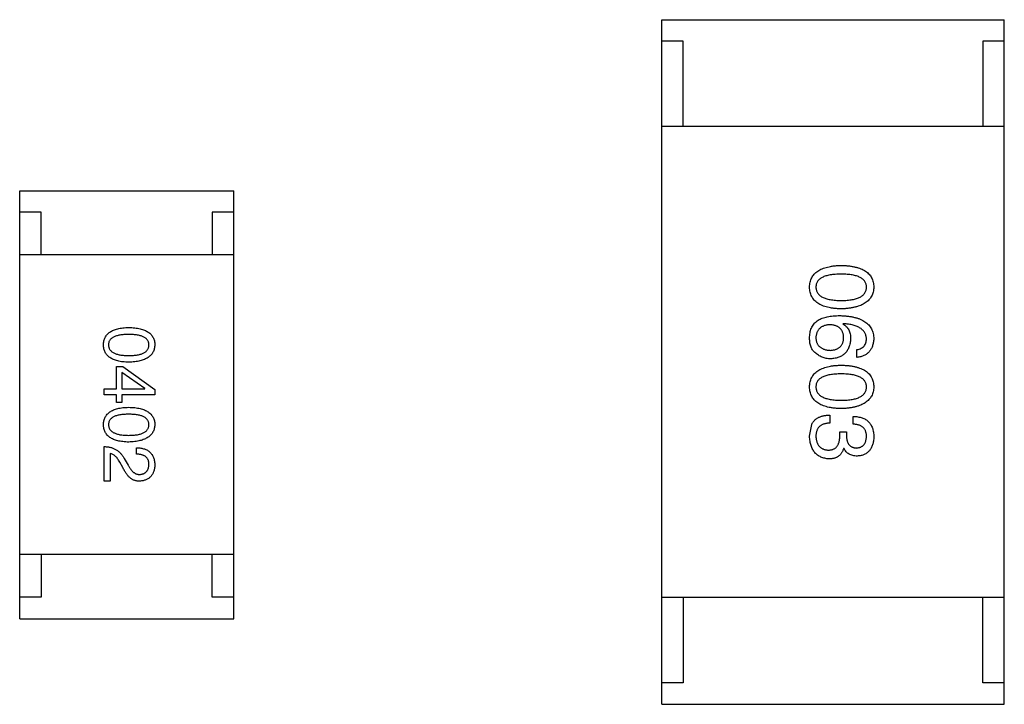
# Model space of a CAD drawing. Header units: inches. Extents: x -100 to 126, y -58 to 58.
# Tile 42 of 118: x 84.9 to 87.2, y -22.89 to -21.29. Entities that reach past the tile are written whole.
import ezdxf

# ---------------------------------------------------------------- set-up
doc = ezdxf.new("R2010")
doc.units = ezdxf.units.IN
doc.header["$LTSCALE"] = 1.21
doc.header["$MEASUREMENT"] = 0
doc.layers.get('0').update_dxf_attribs({"linetype": 'CONTINUOUS'})

msp = doc.modelspace()

# ---------------------------------------------------------------- linework, layer by layer
at = {"color": 7, "linetype": 'Continuous'}
for p, q in [((86.3988, -21.2894), (87.1988, -21.2894)), ((86.3988, -22.8894), (86.3988, -21.2894)), ((87.1988, -22.8894), (87.1988, -21.2894)), ((86.4488, -21.3394), (86.3988, -21.3394)), ((86.4488, -21.5394), (86.4488, -21.3394)), ((87.1988, -21.3394), (87.1488, -21.3394)), ((87.1488, -21.3394), (87.1488, -21.5394)), ((87.1988, -21.5394), (86.3988, -21.5394)), ((84.8987, -21.6893), (85.3987, -21.6893)), ((84.8987, -22.6893), (84.8987, -21.6893)), ((85.3987, -22.6893), (85.3987, -21.6893)), ((84.9487, -21.7393), (84.8987, -21.7393)), ((84.9487, -21.8393), (84.9487, -21.7393)), ((85.3987, -21.7393), (85.3487, -21.7393)), ((85.3487, -21.7393), (85.3487, -21.8393)), ((85.3987, -21.8393), (84.8987, -21.8393)), ((86.8226, -21.9999), (86.8218, -22.0007)), ((86.8546, -22.0785), (86.8546, -22.0605)), ((85.1252, -22.1), (85.1396, -22.1)), ((85.1252, -22.1518), (85.1252, -22.1)), ((85.1396, -22.1), (85.2144, -22.1537)), ((85.1914, -22.1511), (85.1377, -22.1137)), ((85.1377, -22.1137), (85.1377, -22.1518)), ((85.0964, -22.1518), (85.1252, -22.1518)), ((85.0964, -22.1662), (85.0964, -22.1518)), ((85.1252, -22.1662), (85.0964, -22.1662)), ((85.1252, -22.1839), (85.1252, -22.1662)), ((85.1377, -22.1518), (85.1914, -22.1518)), ((85.2144, -22.1662), (85.1377, -22.1662)), ((85.1377, -22.1662), (85.1377, -22.1839)), ((85.1914, -22.1518), (85.1914, -22.1511)), ((85.2144, -22.1537), (85.2144, -22.1662)), ((85.1377, -22.1839), (85.1252, -22.1839)), ((86.7915, -22.2133), (86.7915, -22.2322)), ((86.8456, -22.2346), (86.8456, -22.2166)), ((86.7439, -22.2625), (86.7489, -22.2355)), ((86.8144, -22.2527), (86.83, -22.2527)), ((86.8144, -22.2617), (86.8144, -22.2527)), ((86.83, -22.2527), (86.83, -22.2625)), ((85.0964, -22.3678), (85.0964, -22.2871)), ((85.1101, -22.3035), (85.1101, -22.3678)), ((85.1718, -22.3048), (85.1718, -22.2898)), ((86.8243, -22.2912), (86.8234, -22.2912)), ((85.1396, -22.3357), (85.1324, -22.3232)), ((85.1429, -22.3147), (85.1521, -22.3304)), ((85.1101, -22.3678), (85.0964, -22.3678)), ((85.3987, -22.5393), (84.8987, -22.5393)), ((84.9487, -22.5393), (84.9487, -22.6393)), ((85.3487, -22.6393), (85.3487, -22.5393)), ((84.9487, -22.6393), (84.8987, -22.6393)), ((85.3987, -22.6393), (85.3487, -22.6393)), ((87.1988, -22.6394), (86.3988, -22.6394)), ((86.4488, -22.6394), (86.4488, -22.8394)), ((87.1488, -22.8394), (87.1488, -22.6394)), ((84.8987, -22.6893), (85.3987, -22.6893)), ((86.4488, -22.8394), (86.3988, -22.8394)), ((87.1988, -22.8394), (87.1488, -22.8394)), ((86.3988, -22.8894), (87.1988, -22.8894))]:
    msp.add_line(p, q, dxfattribs=at)
for points, knots in [([(86.7439, -21.9144), (86.744, -21.9124), (86.7442, -21.9086), (86.7451, -21.9029), (86.7467, -21.8977), (86.7487, -21.8928), (86.7514, -21.8883), (86.7546, -21.8841), (86.7584, -21.8804), (86.7628, -21.877), (86.7677, -21.874), (86.7732, -21.8714), (86.7793, -21.8692), (86.7859, -21.8673), (86.793, -21.8658), (86.8008, -21.8647), (86.809, -21.8639), (86.8148, -21.8637), (86.8177, -21.8636)], [0, 0, 0, 0, 0.059135, 0.115606, 0.169241, 0.221578, 0.273261, 0.324749, 0.377329, 0.431642, 0.488541, 0.548597, 0.612232, 0.680174, 0.752504, 0.829777, 0.912307, 1, 1, 1, 1]), ([(86.8177, -21.8636), (86.8208, -21.8637), (86.8267, -21.8639), (86.8352, -21.8647), (86.8432, -21.8658), (86.8506, -21.8673), (86.8574, -21.8691), (86.8637, -21.8714), (86.8694, -21.874), (86.8744, -21.877), (86.879, -21.8804), (86.8829, -21.8841), (86.8862, -21.8882), (86.889, -21.8928), (86.8911, -21.8977), (86.8927, -21.9029), (86.8937, -21.9086), (86.8938, -21.9124), (86.8939, -21.9144)], [0, 0, 0, 0, 0.088823, 0.172287, 0.250296, 0.323438, 0.392244, 0.456221, 0.516635, 0.573871, 0.628, 0.680335, 0.731489, 0.782557, 0.834044, 0.886738, 0.942089, 1, 1, 1, 1]), ([(86.8177, -21.8841), (86.8153, -21.8841), (86.8107, -21.8842), (86.804, -21.8845), (86.7978, -21.8851), (86.792, -21.8859), (86.7867, -21.887), (86.7818, -21.8882), (86.7774, -21.8898), (86.7735, -21.8916), (86.77, -21.8936), (86.767, -21.8958), (86.7644, -21.8983), (86.7623, -21.9011), (86.7607, -21.9041), (86.7595, -21.9073), (86.7588, -21.9108), (86.7587, -21.9132), (86.7587, -21.9144)], [0, 0, 0, 0, 0.096457, 0.187288, 0.27178, 0.350132, 0.423455, 0.491343, 0.554037, 0.612253, 0.666313, 0.717038, 0.764921, 0.811214, 0.856775, 0.902988, 0.950234, 1, 1, 1, 1]), ([(86.8767, -21.9144), (86.8767, -21.9132), (86.8766, -21.9108), (86.8759, -21.9073), (86.8747, -21.9041), (86.8731, -21.9011), (86.871, -21.8984), (86.8684, -21.8958), (86.8654, -21.8936), (86.8619, -21.8916), (86.858, -21.8898), (86.8536, -21.8882), (86.8487, -21.887), (86.8434, -21.8859), (86.8376, -21.8851), (86.8314, -21.8845), (86.8247, -21.8842), (86.8201, -21.8841), (86.8177, -21.8841)], [0, 0, 0, 0, 0.049764, 0.097007, 0.143217, 0.188577, 0.235116, 0.282997, 0.333719, 0.387776, 0.445989, 0.508679, 0.576563, 0.649481, 0.728235, 0.812722, 0.903548, 1, 1, 1, 1]), ([(86.8177, -21.9652), (86.8148, -21.9651), (86.809, -21.9649), (86.8008, -21.9642), (86.793, -21.9631), (86.7859, -21.9616), (86.7793, -21.9597), (86.7732, -21.9575), (86.7677, -21.9549), (86.7628, -21.9519), (86.7584, -21.9485), (86.7546, -21.9447), (86.7514, -21.9406), (86.7487, -21.9361), (86.7467, -21.9312), (86.7451, -21.9259), (86.7442, -21.9203), (86.744, -21.9164), (86.7439, -21.9144)], [0, 0, 0, 0, 0.08769, 0.170218, 0.24749, 0.319818, 0.387758, 0.451391, 0.511445, 0.568185, 0.622681, 0.67526, 0.726746, 0.778428, 0.830764, 0.884397, 0.940866, 1, 1, 1, 1]), ([(86.7587, -21.9144), (86.7588, -21.9157), (86.7589, -21.9181), (86.7597, -21.9217), (86.7609, -21.925), (86.7626, -21.9281), (86.7648, -21.9309), (86.7674, -21.9335), (86.7704, -21.9358), (86.7739, -21.9379), (86.7778, -21.9397), (86.7822, -21.9413), (86.787, -21.9426), (86.7923, -21.9437), (86.798, -21.9445), (86.8042, -21.9451), (86.8108, -21.9455), (86.8154, -21.9456), (86.8177, -21.9456)], [0, 0, 0, 0, 0.050879, 0.099377, 0.146973, 0.193618, 0.240619, 0.289461, 0.34047, 0.395283, 0.453059, 0.515633, 0.582666, 0.655287, 0.732971, 0.815933, 0.905166, 1, 1, 1, 1]), ([(86.8177, -21.9456), (86.8201, -21.9456), (86.8247, -21.9455), (86.8314, -21.9451), (86.8376, -21.9445), (86.8434, -21.9437), (86.8487, -21.9426), (86.8536, -21.9413), (86.858, -21.9397), (86.8619, -21.9379), (86.8654, -21.9358), (86.8684, -21.9335), (86.871, -21.9309), (86.8731, -21.9281), (86.8747, -21.925), (86.8759, -21.9217), (86.8766, -21.9181), (86.8767, -21.9157), (86.8767, -21.9144)], [0, 0, 0, 0, 0.095719, 0.185854, 0.269738, 0.347952, 0.420315, 0.487894, 0.550245, 0.608186, 0.662454, 0.713283, 0.761375, 0.808209, 0.854301, 0.901312, 0.949396, 1, 1, 1, 1]), ([(86.8939, -21.9144), (86.8938, -21.9164), (86.8936, -21.9202), (86.8925, -21.9258), (86.8909, -21.9309), (86.8887, -21.9358), (86.8859, -21.9402), (86.8825, -21.9443), (86.8786, -21.9481), (86.874, -21.9514), (86.869, -21.9545), (86.8633, -21.9571), (86.8571, -21.9594), (86.8503, -21.9613), (86.843, -21.9628), (86.8351, -21.964), (86.8266, -21.9649), (86.8207, -21.9651), (86.8177, -21.9652)], [0, 0, 0, 0, 0.057415, 0.112361, 0.16496, 0.216437, 0.267441, 0.318839, 0.371478, 0.426325, 0.483626, 0.544235, 0.608673, 0.677374, 0.750405, 0.828394, 0.911525, 1, 1, 1, 1]), ([(86.7636, -21.9917), (86.7652, -21.9908), (86.7684, -21.989), (86.7736, -21.9869), (86.7793, -21.9851), (86.7854, -21.9836), (86.792, -21.9824), (86.7991, -21.9816), (86.8066, -21.9811), (86.8118, -21.981), (86.8144, -21.981)], [0, 0, 0, 0, 0.101889, 0.209155, 0.322694, 0.442863, 0.569758, 0.70479, 0.848502, 1, 1, 1, 1]), ([(86.8144, -21.981), (86.8176, -21.9811), (86.8237, -21.9813), (86.8325, -21.9821), (86.8408, -21.9833), (86.8485, -21.9849), (86.8556, -21.9868), (86.862, -21.9892), (86.8679, -21.992), (86.8732, -21.9952), (86.8779, -21.9988), (86.882, -22.0028), (86.8856, -22.0072), (86.8885, -22.012), (86.8908, -22.0172), (86.8925, -22.0228), (86.8936, -22.0288), (86.8938, -22.033), (86.8939, -22.0351)], [0, 0, 0, 0, 0.087517, 0.169686, 0.246944, 0.319347, 0.387088, 0.450961, 0.511075, 0.567974, 0.622351, 0.675039, 0.726853, 0.778688, 0.83093, 0.884738, 0.941043, 1, 1, 1, 1]), ([(85.0944, -22.0493), (85.0945, -22.0477), (85.0946, -22.0446), (85.0954, -22.0401), (85.0966, -22.0359), (85.0982, -22.032), (85.1004, -22.0284), (85.1029, -22.0251), (85.106, -22.0221), (85.1095, -22.0194), (85.1134, -22.017), (85.1178, -22.0149), (85.1226, -22.0131), (85.1279, -22.0116), (85.1337, -22.0104), (85.1398, -22.0095), (85.1465, -22.0089), (85.151, -22.0087), (85.1534, -22.0087)], [0, 0, 0, 0, 0.059135, 0.115606, 0.169241, 0.221578, 0.273261, 0.324749, 0.377329, 0.431642, 0.488541, 0.548597, 0.612232, 0.680174, 0.752504, 0.829777, 0.912307, 1, 1, 1, 1]), ([(85.1534, -22.0087), (85.1558, -22.0087), (85.1606, -22.0089), (85.1674, -22.0095), (85.1738, -22.0104), (85.1797, -22.0116), (85.1852, -22.0131), (85.1902, -22.0149), (85.1947, -22.017), (85.1988, -22.0194), (85.2024, -22.0221), (85.2055, -22.0251), (85.2082, -22.0284), (85.2104, -22.032), (85.2121, -22.0359), (85.2134, -22.0401), (85.2142, -22.0446), (85.2143, -22.0477), (85.2144, -22.0493)], [0, 0, 0, 0, 0.088823, 0.172287, 0.250296, 0.323438, 0.392244, 0.456221, 0.516635, 0.573871, 0.628, 0.680335, 0.731489, 0.782557, 0.834044, 0.886738, 0.942089, 1, 1, 1, 1]), ([(86.7439, -22.0302), (86.7441, -22.0281), (86.7443, -22.0241), (86.7454, -22.0183), (86.747, -22.0129), (86.7492, -22.0078), (86.7519, -22.0032), (86.7553, -21.9989), (86.7591, -21.995), (86.7621, -21.9928), (86.7636, -21.9917)], [0, 0, 0, 0, 0.137449, 0.267856, 0.393219, 0.514735, 0.63397, 0.753734, 0.874967, 1, 1, 1, 1]), ([(86.7915, -22.0023), (86.7902, -22.0024), (86.7877, -22.0026), (86.784, -22.0031), (86.7806, -22.0039), (86.7775, -22.0048), (86.7746, -22.006), (86.7719, -22.0074), (86.7694, -22.009), (86.7673, -22.0109), (86.7653, -22.0129), (86.7637, -22.0152), (86.7622, -22.0177), (86.761, -22.0205), (86.76, -22.0234), (86.7593, -22.0266), (86.7588, -22.0299), (86.7587, -22.0323), (86.7587, -22.0335)], [0, 0, 0, 0, 0.076467, 0.148148, 0.216496, 0.280559, 0.342274, 0.401168, 0.458322, 0.514073, 0.569257, 0.62465, 0.68124, 0.739113, 0.799947, 0.862804, 0.929597, 1, 1, 1, 1]), ([(86.8234, -22.0326), (86.8234, -22.0315), (86.8233, -22.0292), (86.8228, -22.0259), (86.8221, -22.0229), (86.8212, -22.02), (86.8201, -22.0173), (86.8186, -22.0149), (86.817, -22.0127), (86.8151, -22.0107), (86.813, -22.0089), (86.8106, -22.0073), (86.808, -22.0059), (86.8051, -22.0048), (86.8021, -22.0038), (86.7987, -22.0031), (86.7952, -22.0026), (86.7927, -22.0024), (86.7915, -22.0023)], [0, 0, 0, 0, 0.070453, 0.136523, 0.199866, 0.260392, 0.318446, 0.374657, 0.430182, 0.485556, 0.541071, 0.598396, 0.657208, 0.718642, 0.783247, 0.851631, 0.923928, 1, 1, 1, 1]), ([(86.8218, -22.0007), (86.8232, -22.0015), (86.826, -22.0032), (86.8298, -22.0064), (86.8329, -22.0101), (86.8355, -22.0142), (86.8374, -22.0188), (86.8388, -22.0238), (86.8397, -22.0293), (86.8398, -22.0331), (86.8398, -22.0351)], [0, 0, 0, 0, 0.122276, 0.239997, 0.35611, 0.473903, 0.59404, 0.720428, 0.855383, 1, 1, 1, 1]), ([(86.8767, -22.0351), (86.8766, -22.0338), (86.8764, -22.0313), (86.8756, -22.0276), (86.8744, -22.0241), (86.8728, -22.0209), (86.8708, -22.0179), (86.8684, -22.0151), (86.8655, -22.0126), (86.8624, -22.0102), (86.8588, -22.0081), (86.8548, -22.0063), (86.8504, -22.0046), (86.8456, -22.0032), (86.8404, -22.002), (86.8348, -22.0011), (86.8289, -22.0003), (86.8247, -22), (86.8226, -21.9999)], [0, 0, 0, 0, 0.054741, 0.107075, 0.158339, 0.208382, 0.258772, 0.310045, 0.362765, 0.417822, 0.475982, 0.537466, 0.602901, 0.673037, 0.747247, 0.826291, 0.910782, 1, 1, 1, 1]), ([(85.1534, -22.0251), (85.1515, -22.0251), (85.1478, -22.0251), (85.1425, -22.0254), (85.1375, -22.0259), (85.1328, -22.0265), (85.1286, -22.0274), (85.1247, -22.0284), (85.1212, -22.0296), (85.118, -22.031), (85.1152, -22.0326), (85.1128, -22.0344), (85.1108, -22.0364), (85.1091, -22.0387), (85.1078, -22.041), (85.1068, -22.0436), (85.1063, -22.0464), (85.1062, -22.0483), (85.1062, -22.0493)], [0, 0, 0, 0, 0.096457, 0.187288, 0.27178, 0.350132, 0.423455, 0.491343, 0.554037, 0.612253, 0.666313, 0.717038, 0.764921, 0.811214, 0.856775, 0.902988, 0.950234, 1, 1, 1, 1]), ([(85.2006, -22.0493), (85.2006, -22.0483), (85.2005, -22.0464), (85.2, -22.0436), (85.199, -22.041), (85.1977, -22.0386), (85.196, -22.0365), (85.194, -22.0344), (85.1916, -22.0326), (85.1888, -22.031), (85.1856, -22.0296), (85.1821, -22.0284), (85.1782, -22.0274), (85.174, -22.0265), (85.1693, -22.0259), (85.1644, -22.0254), (85.159, -22.0251), (85.1553, -22.0251), (85.1534, -22.0251)], [0, 0, 0, 0, 0.049764, 0.097007, 0.143217, 0.188577, 0.235116, 0.282997, 0.333719, 0.387776, 0.445989, 0.508679, 0.576563, 0.649481, 0.728235, 0.812722, 0.903548, 1, 1, 1, 1]), ([(86.7562, -22.0671), (86.7552, -22.0661), (86.753, -22.0642), (86.7504, -22.0608), (86.7482, -22.0569), (86.7465, -22.0525), (86.7451, -22.0476), (86.7443, -22.0422), (86.7438, -22.0363), (86.7439, -22.0323), (86.7439, -22.0302)], [0, 0, 0, 0, 0.105033, 0.21147, 0.321511, 0.438526, 0.563605, 0.698055, 0.843218, 1, 1, 1, 1]), ([(86.7587, -22.0335), (86.7588, -22.0346), (86.759, -22.0367), (86.7595, -22.0398), (86.7603, -22.0427), (86.7613, -22.0454), (86.7626, -22.0479), (86.7641, -22.0502), (86.7659, -22.0523), (86.7679, -22.0542), (86.7701, -22.0559), (86.7726, -22.0574), (86.7753, -22.0587), (86.7782, -22.0598), (86.7814, -22.0607), (86.7848, -22.0614), (86.7885, -22.0619), (86.791, -22.0621), (86.7923, -22.0622)], [0, 0, 0, 0, 0.066682, 0.130303, 0.190802, 0.248749, 0.30534, 0.361219, 0.415721, 0.471765, 0.528279, 0.586428, 0.64659, 0.710143, 0.776461, 0.846692, 0.921137, 1, 1, 1, 1]), ([(86.7923, -22.0622), (86.7935, -22.0621), (86.7959, -22.0619), (86.7994, -22.0614), (86.8026, -22.0606), (86.8056, -22.0598), (86.8083, -22.0586), (86.8109, -22.0573), (86.8132, -22.0557), (86.8153, -22.054), (86.8171, -22.052), (86.8187, -22.0499), (86.8201, -22.0475), (86.8213, -22.0449), (86.8222, -22.0421), (86.8228, -22.0392), (86.8233, -22.036), (86.8234, -22.0338), (86.8234, -22.0326)], [0, 0, 0, 0, 0.076288, 0.14871, 0.216387, 0.281386, 0.342528, 0.402111, 0.4591, 0.514852, 0.569974, 0.625644, 0.682226, 0.740156, 0.800362, 0.863471, 0.930116, 1, 1, 1, 1]), ([(85.1534, -22.09), (85.151, -22.0899), (85.1465, -22.0897), (85.1398, -22.0891), (85.1337, -22.0882), (85.1279, -22.087), (85.1226, -22.0855), (85.1178, -22.0837), (85.1134, -22.0817), (85.1095, -22.0793), (85.106, -22.0766), (85.1029, -22.0736), (85.1004, -22.0702), (85.0982, -22.0666), (85.0966, -22.0627), (85.0954, -22.0585), (85.0946, -22.054), (85.0945, -22.0509), (85.0944, -22.0493)], [0, 0, 0, 0, 0.08769, 0.170218, 0.24749, 0.319818, 0.387758, 0.451391, 0.511445, 0.568185, 0.622681, 0.67526, 0.726746, 0.778428, 0.830764, 0.884397, 0.940866, 1, 1, 1, 1]), ([(85.1062, -22.0493), (85.1063, -22.0503), (85.1064, -22.0523), (85.107, -22.0551), (85.108, -22.0578), (85.1093, -22.0603), (85.111, -22.0625), (85.1131, -22.0646), (85.1156, -22.0664), (85.1184, -22.0681), (85.1215, -22.0696), (85.125, -22.0708), (85.1289, -22.0719), (85.1331, -22.0727), (85.1377, -22.0734), (85.1426, -22.0739), (85.1479, -22.0742), (85.1515, -22.0742), (85.1534, -22.0742)], [0, 0, 0, 0, 0.050879, 0.099377, 0.146973, 0.193618, 0.240619, 0.289461, 0.34047, 0.395283, 0.453059, 0.515633, 0.582666, 0.655287, 0.732971, 0.815933, 0.905166, 1, 1, 1, 1]), ([(85.1534, -22.0742), (85.1553, -22.0742), (85.159, -22.0742), (85.1644, -22.0739), (85.1693, -22.0734), (85.174, -22.0727), (85.1782, -22.0719), (85.1821, -22.0708), (85.1856, -22.0696), (85.1888, -22.0681), (85.1916, -22.0664), (85.194, -22.0646), (85.196, -22.0625), (85.1977, -22.0603), (85.199, -22.0578), (85.2, -22.0551), (85.2005, -22.0523), (85.2006, -22.0503), (85.2006, -22.0493)], [0, 0, 0, 0, 0.095719, 0.185854, 0.269738, 0.347952, 0.420315, 0.487894, 0.550245, 0.608186, 0.662454, 0.713283, 0.761375, 0.808209, 0.854301, 0.901312, 0.949396, 1, 1, 1, 1]), ([(85.2144, -22.0493), (85.2143, -22.0509), (85.2141, -22.0539), (85.2132, -22.0584), (85.2119, -22.0625), (85.2102, -22.0664), (85.2079, -22.07), (85.2053, -22.0733), (85.2021, -22.0762), (85.1985, -22.0789), (85.1944, -22.0813), (85.1899, -22.0835), (85.1849, -22.0853), (85.1795, -22.0868), (85.1736, -22.088), (85.1673, -22.089), (85.1605, -22.0897), (85.1558, -22.0899), (85.1534, -22.09)], [0, 0, 0, 0, 0.057415, 0.112361, 0.16496, 0.216437, 0.267441, 0.318839, 0.371478, 0.426325, 0.483626, 0.544235, 0.608673, 0.677374, 0.750405, 0.828394, 0.911525, 1, 1, 1, 1]), ([(86.8398, -22.0351), (86.8397, -22.0369), (86.8393, -22.0405), (86.8385, -22.0456), (86.8373, -22.0504), (86.8358, -22.0549), (86.8339, -22.059), (86.8318, -22.0628), (86.8293, -22.0662), (86.8266, -22.0694), (86.8235, -22.0722), (86.82, -22.0745), (86.8163, -22.0767), (86.8123, -22.0784), (86.8079, -22.0797), (86.8033, -22.0808), (86.7983, -22.0816), (86.7949, -22.0817), (86.7931, -22.0818)], [0, 0, 0, 0, 0.074228, 0.144548, 0.211288, 0.274576, 0.335162, 0.393915, 0.450599, 0.506657, 0.562409, 0.618617, 0.676096, 0.735061, 0.79654, 0.860906, 0.928473, 1, 1, 1, 1]), ([(86.8546, -22.0605), (86.8563, -22.0601), (86.8597, -22.0594), (86.8642, -22.0576), (86.8681, -22.0552), (86.8713, -22.0522), (86.8737, -22.0487), (86.8755, -22.0446), (86.8766, -22.04), (86.8767, -22.0368), (86.8767, -22.0351)], [0, 0, 0, 0, 0.1439, 0.274233, 0.394478, 0.509388, 0.621911, 0.738504, 0.863414, 1, 1, 1, 1]), ([(86.8939, -22.0351), (86.8938, -22.0367), (86.8935, -22.0398), (86.8928, -22.0443), (86.8919, -22.0486), (86.8906, -22.0525), (86.8891, -22.0562), (86.8873, -22.0597), (86.8853, -22.0628), (86.8829, -22.0657), (86.8803, -22.0683), (86.8774, -22.0706), (86.8743, -22.0726), (86.8709, -22.0744), (86.8672, -22.0759), (86.8632, -22.077), (86.859, -22.078), (86.8561, -22.0784), (86.8546, -22.0785)], [0, 0, 0, 0, 0.073784, 0.144317, 0.211047, 0.274818, 0.336501, 0.395724, 0.453465, 0.510016, 0.566585, 0.622844, 0.680328, 0.739335, 0.800408, 0.863904, 0.93053, 1, 1, 1, 1]), ([(86.7931, -22.0818), (86.7914, -22.0818), (86.7879, -22.0817), (86.7828, -22.081), (86.7779, -22.0798), (86.7732, -22.0782), (86.7687, -22.0761), (86.7643, -22.0736), (86.7601, -22.0706), (86.7575, -22.0682), (86.7562, -22.0671)], [0, 0, 0, 0, 0.12904, 0.253809, 0.377066, 0.499122, 0.621469, 0.744665, 0.870607, 1, 1, 1, 1]), ([(86.7439, -22.1476), (86.744, -22.1456), (86.7442, -22.1417), (86.7451, -22.1361), (86.7467, -22.1308), (86.7487, -22.1259), (86.7514, -22.1214), (86.7546, -22.1173), (86.7584, -22.1135), (86.7628, -22.1102), (86.7677, -22.1071), (86.7732, -22.1046), (86.7793, -22.1023), (86.7859, -22.1004), (86.793, -22.0989), (86.8008, -22.0978), (86.809, -22.0971), (86.8148, -22.0969), (86.8177, -22.0968)], [0, 0, 0, 0, 0.059135, 0.115606, 0.169241, 0.221578, 0.273261, 0.324749, 0.377329, 0.431642, 0.488541, 0.548597, 0.612232, 0.680174, 0.752504, 0.829777, 0.912307, 1, 1, 1, 1]), ([(86.8177, -22.0968), (86.8208, -22.0969), (86.8267, -22.0971), (86.8352, -22.0978), (86.8432, -22.0989), (86.8506, -22.1004), (86.8574, -22.1023), (86.8637, -22.1046), (86.8694, -22.1071), (86.8744, -22.1102), (86.879, -22.1135), (86.8829, -22.1173), (86.8862, -22.1214), (86.889, -22.1259), (86.8911, -22.1308), (86.8927, -22.1361), (86.8937, -22.1417), (86.8938, -22.1456), (86.8939, -22.1476)], [0, 0, 0, 0, 0.088823, 0.172287, 0.250296, 0.323438, 0.392244, 0.456221, 0.516635, 0.573871, 0.628, 0.680335, 0.731489, 0.782557, 0.834044, 0.886738, 0.942089, 1, 1, 1, 1]), ([(86.8177, -22.1173), (86.8153, -22.1173), (86.8107, -22.1173), (86.804, -22.1177), (86.7978, -22.1182), (86.792, -22.119), (86.7867, -22.1202), (86.7818, -22.1214), (86.7774, -22.1229), (86.7735, -22.1247), (86.77, -22.1267), (86.767, -22.129), (86.7644, -22.1315), (86.7623, -22.1343), (86.7607, -22.1372), (86.7595, -22.1405), (86.7588, -22.144), (86.7587, -22.1464), (86.7587, -22.1476)], [0, 0, 0, 0, 0.096457, 0.187288, 0.27178, 0.350132, 0.423455, 0.491343, 0.554037, 0.612253, 0.666313, 0.717038, 0.764921, 0.811214, 0.856775, 0.902988, 0.950234, 1, 1, 1, 1]), ([(86.8767, -22.1476), (86.8767, -22.1464), (86.8766, -22.144), (86.8759, -22.1405), (86.8747, -22.1372), (86.8731, -22.1342), (86.871, -22.1315), (86.8684, -22.129), (86.8654, -22.1267), (86.8619, -22.1247), (86.858, -22.1229), (86.8536, -22.1214), (86.8487, -22.1202), (86.8434, -22.119), (86.8376, -22.1183), (86.8314, -22.1177), (86.8247, -22.1173), (86.8201, -22.1173), (86.8177, -22.1173)], [0, 0, 0, 0, 0.049764, 0.097007, 0.143217, 0.188577, 0.235116, 0.282997, 0.333719, 0.387776, 0.445989, 0.508679, 0.576563, 0.649481, 0.728235, 0.812722, 0.903548, 1, 1, 1, 1]), ([(86.8177, -22.1984), (86.8148, -22.1983), (86.809, -22.1981), (86.8008, -22.1973), (86.793, -22.1962), (86.7859, -22.1947), (86.7793, -22.1929), (86.7732, -22.1906), (86.7677, -22.188), (86.7628, -22.185), (86.7584, -22.1816), (86.7546, -22.1779), (86.7514, -22.1737), (86.7487, -22.1692), (86.7467, -22.1643), (86.7451, -22.1591), (86.7442, -22.1535), (86.744, -22.1496), (86.7439, -22.1476)], [0, 0, 0, 0, 0.08769, 0.170218, 0.24749, 0.319818, 0.387758, 0.451391, 0.511445, 0.568185, 0.622681, 0.67526, 0.726746, 0.778428, 0.830764, 0.884397, 0.940866, 1, 1, 1, 1]), ([(86.7587, -22.1476), (86.7588, -22.1488), (86.7589, -22.1513), (86.7597, -22.1549), (86.7609, -22.1582), (86.7626, -22.1613), (86.7648, -22.1641), (86.7674, -22.1666), (86.7704, -22.169), (86.7739, -22.1711), (86.7778, -22.1729), (86.7822, -22.1744), (86.787, -22.1758), (86.7923, -22.1769), (86.798, -22.1777), (86.8042, -22.1783), (86.8108, -22.1787), (86.8154, -22.1787), (86.8177, -22.1787)], [0, 0, 0, 0, 0.050879, 0.099377, 0.146973, 0.193618, 0.240619, 0.289461, 0.34047, 0.395283, 0.453059, 0.515633, 0.582666, 0.655287, 0.732971, 0.815933, 0.905166, 1, 1, 1, 1]), ([(86.8177, -22.1787), (86.8201, -22.1787), (86.8247, -22.1787), (86.8314, -22.1783), (86.8376, -22.1777), (86.8434, -22.1769), (86.8487, -22.1758), (86.8536, -22.1745), (86.858, -22.1729), (86.8619, -22.1711), (86.8654, -22.169), (86.8684, -22.1667), (86.871, -22.1641), (86.8731, -22.1613), (86.8747, -22.1582), (86.8759, -22.1549), (86.8766, -22.1513), (86.8767, -22.1488), (86.8767, -22.1476)], [0, 0, 0, 0, 0.095719, 0.185854, 0.269738, 0.347952, 0.420315, 0.487894, 0.550245, 0.608186, 0.662454, 0.713283, 0.761375, 0.808209, 0.854301, 0.901312, 0.949396, 1, 1, 1, 1]), ([(86.8939, -22.1476), (86.8938, -22.1495), (86.8936, -22.1534), (86.8925, -22.1589), (86.8909, -22.1641), (86.8887, -22.1689), (86.8859, -22.1734), (86.8825, -22.1775), (86.8786, -22.1812), (86.874, -22.1846), (86.869, -22.1876), (86.8633, -22.1902), (86.8571, -22.1925), (86.8503, -22.1944), (86.843, -22.1959), (86.8351, -22.1972), (86.8266, -22.198), (86.8207, -22.1983), (86.8177, -22.1984)], [0, 0, 0, 0, 0.057415, 0.112361, 0.16496, 0.216437, 0.267441, 0.318839, 0.371478, 0.426325, 0.483626, 0.544235, 0.608673, 0.677374, 0.750405, 0.828394, 0.911525, 1, 1, 1, 1]), ([(85.0944, -22.2358), (85.0945, -22.2342), (85.0946, -22.2311), (85.0954, -22.2266), (85.0966, -22.2224), (85.0982, -22.2185), (85.1004, -22.2149), (85.1029, -22.2116), (85.106, -22.2086), (85.1095, -22.2059), (85.1134, -22.2035), (85.1178, -22.2014), (85.1226, -22.1996), (85.1279, -22.1981), (85.1337, -22.1969), (85.1398, -22.196), (85.1465, -22.1954), (85.151, -22.1953), (85.1534, -22.1952)], [0, 0, 0, 0, 0.059135, 0.115606, 0.169241, 0.221578, 0.273261, 0.324749, 0.377329, 0.431642, 0.488541, 0.548597, 0.612232, 0.680174, 0.752504, 0.829777, 0.912307, 1, 1, 1, 1]), ([(85.1534, -22.1952), (85.1558, -22.1953), (85.1606, -22.1954), (85.1674, -22.196), (85.1738, -22.1969), (85.1797, -22.1981), (85.1852, -22.1996), (85.1902, -22.2014), (85.1947, -22.2035), (85.1988, -22.2059), (85.2024, -22.2086), (85.2055, -22.2116), (85.2082, -22.2149), (85.2104, -22.2185), (85.2121, -22.2224), (85.2134, -22.2266), (85.2142, -22.2311), (85.2143, -22.2342), (85.2144, -22.2358)], [0, 0, 0, 0, 0.088823, 0.172287, 0.250296, 0.323438, 0.392244, 0.456221, 0.516635, 0.573871, 0.628, 0.680335, 0.731489, 0.782557, 0.834044, 0.886738, 0.942089, 1, 1, 1, 1]), ([(85.1534, -22.2116), (85.1515, -22.2116), (85.1478, -22.2116), (85.1425, -22.2119), (85.1375, -22.2124), (85.1328, -22.213), (85.1286, -22.2139), (85.1247, -22.2149), (85.1212, -22.2161), (85.118, -22.2176), (85.1152, -22.2192), (85.1128, -22.221), (85.1108, -22.223), (85.1091, -22.2252), (85.1078, -22.2276), (85.1068, -22.2302), (85.1063, -22.2329), (85.1062, -22.2349), (85.1062, -22.2358)], [0, 0, 0, 0, 0.096457, 0.187288, 0.27178, 0.350132, 0.423455, 0.491343, 0.554037, 0.612253, 0.666313, 0.717038, 0.764921, 0.811214, 0.856775, 0.902988, 0.950234, 1, 1, 1, 1]), ([(85.2006, -22.2358), (85.2006, -22.2349), (85.2005, -22.2329), (85.2, -22.2302), (85.199, -22.2276), (85.1977, -22.2252), (85.196, -22.223), (85.194, -22.221), (85.1916, -22.2192), (85.1888, -22.2176), (85.1856, -22.2161), (85.1821, -22.2149), (85.1782, -22.2139), (85.174, -22.213), (85.1693, -22.2124), (85.1644, -22.2119), (85.159, -22.2116), (85.1553, -22.2116), (85.1534, -22.2116)], [0, 0, 0, 0, 0.049764, 0.097007, 0.143217, 0.188577, 0.235116, 0.282997, 0.333719, 0.387776, 0.445989, 0.508679, 0.576563, 0.649481, 0.728235, 0.812722, 0.903548, 1, 1, 1, 1]), ([(86.7489, -22.2355), (86.7493, -22.2346), (86.7501, -22.2329), (86.7516, -22.2305), (86.7533, -22.2282), (86.7552, -22.2261), (86.7572, -22.2241), (86.7594, -22.2223), (86.7618, -22.2207), (86.7644, -22.2192), (86.7672, -22.2179), (86.7701, -22.2168), (86.7733, -22.2158), (86.7766, -22.215), (86.78, -22.2143), (86.7837, -22.2138), (86.7875, -22.2135), (86.7901, -22.2134), (86.7915, -22.2133)], [0, 0, 0, 0, 0.056906, 0.113264, 0.168825, 0.223843, 0.279195, 0.335267, 0.392098, 0.450414, 0.51054, 0.572219, 0.636652, 0.703156, 0.773102, 0.845505, 0.921063, 1, 1, 1, 1]), ([(86.8456, -22.2166), (86.8475, -22.2167), (86.8512, -22.2168), (86.8566, -22.2174), (86.8617, -22.2184), (86.8664, -22.2198), (86.8707, -22.2215), (86.8747, -22.2236), (86.8783, -22.226), (86.8815, -22.2289), (86.8844, -22.232), (86.8868, -22.2356), (86.889, -22.2394), (86.8907, -22.2437), (86.8921, -22.2483), (86.8931, -22.2533), (86.8938, -22.2586), (86.8939, -22.2623), (86.8939, -22.2642)], [0, 0, 0, 0, 0.074804, 0.144899, 0.211458, 0.274554, 0.334363, 0.392059, 0.448123, 0.503024, 0.558154, 0.613471, 0.670844, 0.729926, 0.792003, 0.857405, 0.926768, 1, 1, 1, 1]), ([(85.1534, -22.2765), (85.151, -22.2764), (85.1465, -22.2763), (85.1398, -22.2756), (85.1337, -22.2748), (85.1279, -22.2735), (85.1226, -22.2721), (85.1178, -22.2703), (85.1134, -22.2682), (85.1095, -22.2658), (85.106, -22.2631), (85.1029, -22.2601), (85.1004, -22.2568), (85.0982, -22.2532), (85.0966, -22.2492), (85.0954, -22.245), (85.0946, -22.2405), (85.0945, -22.2374), (85.0944, -22.2358)], [0, 0, 0, 0, 0.08769, 0.170218, 0.24749, 0.319818, 0.387758, 0.451391, 0.511445, 0.568185, 0.622681, 0.67526, 0.726746, 0.778428, 0.830764, 0.884397, 0.940866, 1, 1, 1, 1]), ([(85.1062, -22.2358), (85.1063, -22.2368), (85.1064, -22.2388), (85.107, -22.2417), (85.108, -22.2443), (85.1093, -22.2468), (85.111, -22.2491), (85.1131, -22.2511), (85.1156, -22.253), (85.1184, -22.2546), (85.1215, -22.2561), (85.125, -22.2573), (85.1289, -22.2584), (85.1331, -22.2593), (85.1377, -22.2599), (85.1426, -22.2604), (85.1479, -22.2607), (85.1515, -22.2607), (85.1534, -22.2608)], [0, 0, 0, 0, 0.050879, 0.099377, 0.146973, 0.193618, 0.240619, 0.289461, 0.34047, 0.395283, 0.453059, 0.515633, 0.582666, 0.655287, 0.732971, 0.815933, 0.905166, 1, 1, 1, 1]), ([(85.1534, -22.2608), (85.1553, -22.2607), (85.159, -22.2607), (85.1644, -22.2604), (85.1693, -22.2599), (85.174, -22.2593), (85.1782, -22.2584), (85.1821, -22.2573), (85.1856, -22.2561), (85.1888, -22.2546), (85.1916, -22.2529), (85.194, -22.2511), (85.196, -22.249), (85.1977, -22.2468), (85.199, -22.2443), (85.2, -22.2417), (85.2005, -22.2388), (85.2006, -22.2368), (85.2006, -22.2358)], [0, 0, 0, 0, 0.095719, 0.185854, 0.269738, 0.347952, 0.420315, 0.487894, 0.550245, 0.608186, 0.662454, 0.713283, 0.761375, 0.808209, 0.854301, 0.901312, 0.949396, 1, 1, 1, 1]), ([(85.2144, -22.2358), (85.2143, -22.2374), (85.2141, -22.2405), (85.2132, -22.2449), (85.2119, -22.249), (85.2102, -22.2529), (85.2079, -22.2565), (85.2053, -22.2598), (85.2021, -22.2628), (85.1985, -22.2654), (85.1944, -22.2679), (85.1899, -22.27), (85.1849, -22.2718), (85.1795, -22.2733), (85.1736, -22.2745), (85.1673, -22.2755), (85.1605, -22.2762), (85.1558, -22.2764), (85.1534, -22.2765)], [0, 0, 0, 0, 0.057415, 0.112361, 0.16496, 0.216437, 0.267441, 0.318839, 0.371478, 0.426325, 0.483626, 0.544235, 0.608673, 0.677374, 0.750405, 0.828394, 0.911525, 1, 1, 1, 1]), ([(86.7915, -22.2322), (86.7901, -22.2322), (86.7876, -22.2323), (86.7839, -22.2328), (86.7804, -22.2335), (86.7772, -22.2344), (86.7742, -22.2355), (86.7715, -22.2369), (86.7691, -22.2385), (86.7668, -22.2403), (86.7649, -22.2424), (86.7632, -22.2447), (86.7618, -22.2473), (86.7607, -22.2501), (86.7598, -22.253), (86.7592, -22.2563), (86.7587, -22.2597), (86.7587, -22.2621), (86.7587, -22.2633)], [0, 0, 0, 0, 0.07723, 0.149593, 0.217944, 0.282232, 0.34411, 0.402297, 0.458791, 0.513966, 0.568538, 0.623291, 0.679957, 0.737243, 0.798142, 0.86118, 0.928728, 1, 1, 1, 1]), ([(86.8767, -22.2633), (86.8767, -22.2622), (86.8767, -22.26), (86.8763, -22.2568), (86.8757, -22.2539), (86.8748, -22.2511), (86.8738, -22.2486), (86.8724, -22.2462), (86.8708, -22.2441), (86.869, -22.2422), (86.8669, -22.2405), (86.8645, -22.239), (86.862, -22.2377), (86.8592, -22.2367), (86.8561, -22.2358), (86.8528, -22.2353), (86.8493, -22.2348), (86.8468, -22.2347), (86.8456, -22.2346)], [0, 0, 0, 0, 0.069877, 0.136363, 0.198671, 0.257968, 0.315462, 0.370709, 0.425568, 0.479847, 0.535753, 0.592303, 0.651386, 0.713311, 0.778642, 0.84836, 0.921866, 1, 1, 1, 1]), ([(86.7898, -22.3158), (86.788, -22.3157), (86.7845, -22.3154), (86.7795, -22.3145), (86.7748, -22.3133), (86.7704, -22.3116), (86.7663, -22.3096), (86.7626, -22.3072), (86.7592, -22.3044), (86.7561, -22.3013), (86.7534, -22.2977), (86.7511, -22.2938), (86.749, -22.2895), (86.7473, -22.2848), (86.746, -22.2798), (86.7449, -22.2744), (86.7442, -22.2686), (86.744, -22.2646), (86.7439, -22.2625)], [0, 0, 0, 0, 0.068236, 0.132937, 0.194125, 0.253174, 0.310181, 0.365986, 0.421096, 0.476216, 0.532352, 0.590232, 0.649824, 0.71274, 0.778406, 0.848058, 0.921922, 1, 1, 1, 1]), ([(86.7587, -22.2633), (86.7588, -22.2646), (86.7589, -22.267), (86.7595, -22.2704), (86.7602, -22.2736), (86.761, -22.2767), (86.7621, -22.2795), (86.7634, -22.282), (86.7649, -22.2844), (86.7666, -22.2865), (86.7686, -22.2884), (86.7706, -22.2901), (86.773, -22.2915), (86.7755, -22.2927), (86.7781, -22.2938), (86.781, -22.2945), (86.7841, -22.2951), (86.7863, -22.2952), (86.7874, -22.2953)], [0, 0, 0, 0, 0.076694, 0.149502, 0.218019, 0.283183, 0.345589, 0.405199, 0.462852, 0.519478, 0.575313, 0.630559, 0.687006, 0.744638, 0.804006, 0.866059, 0.931486, 1, 1, 1, 1]), ([(86.7874, -22.2953), (86.7885, -22.2953), (86.7906, -22.2952), (86.7937, -22.2948), (86.7965, -22.2942), (86.7992, -22.2933), (86.8017, -22.2921), (86.8039, -22.2906), (86.8059, -22.2889), (86.8077, -22.2869), (86.8093, -22.2847), (86.8107, -22.2822), (86.8119, -22.2794), (86.8128, -22.2763), (86.8136, -22.273), (86.814, -22.2695), (86.8144, -22.2657), (86.8144, -22.2631), (86.8144, -22.2617)], [0, 0, 0, 0, 0.066518, 0.129194, 0.188613, 0.245254, 0.300032, 0.353805, 0.407079, 0.461108, 0.516272, 0.574141, 0.634837, 0.699275, 0.767504, 0.840272, 0.917505, 1, 1, 1, 1]), ([(86.83, -22.2625), (86.83, -22.2636), (86.8301, -22.2657), (86.8305, -22.2688), (86.8311, -22.2717), (86.8317, -22.2744), (86.8326, -22.2769), (86.8337, -22.2791), (86.8349, -22.2812), (86.8363, -22.283), (86.8379, -22.2847), (86.8397, -22.2861), (86.8416, -22.2874), (86.8437, -22.2884), (86.846, -22.2892), (86.8484, -22.2898), (86.851, -22.2902), (86.8528, -22.2903), (86.8538, -22.2904)], [0, 0, 0, 0, 0.079415, 0.154091, 0.22508, 0.29186, 0.355026, 0.415127, 0.472418, 0.528511, 0.583551, 0.638361, 0.693547, 0.750023, 0.807857, 0.868401, 0.932259, 1, 1, 1, 1]), ([(86.8538, -22.2904), (86.8547, -22.2903), (86.8564, -22.2901), (86.8589, -22.2896), (86.8613, -22.289), (86.8635, -22.2881), (86.8655, -22.2871), (86.8674, -22.2858), (86.8691, -22.2844), (86.8706, -22.2828), (86.872, -22.281), (86.8732, -22.2791), (86.8742, -22.2769), (86.875, -22.2745), (86.8757, -22.272), (86.8762, -22.2693), (86.8766, -22.2664), (86.8767, -22.2644), (86.8767, -22.2633)], [0, 0, 0, 0, 0.067655, 0.132224, 0.194132, 0.253145, 0.309858, 0.366002, 0.421361, 0.47702, 0.532632, 0.590536, 0.65067, 0.713258, 0.779588, 0.848803, 0.921949, 1, 1, 1, 1]), ([(86.8939, -22.2642), (86.8938, -22.2659), (86.8937, -22.2692), (86.893, -22.2741), (86.8922, -22.2787), (86.891, -22.2829), (86.8896, -22.2868), (86.8878, -22.2904), (86.8858, -22.2938), (86.8836, -22.2968), (86.881, -22.2995), (86.8781, -22.3018), (86.875, -22.3038), (86.8716, -22.3056), (86.868, -22.307), (86.864, -22.3081), (86.8598, -22.3089), (86.8569, -22.3091), (86.8554, -22.3092)], [0, 0, 0, 0, 0.077845, 0.151584, 0.221397, 0.287366, 0.350104, 0.410398, 0.467998, 0.524388, 0.579979, 0.635152, 0.690917, 0.747936, 0.806661, 0.867861, 0.932479, 1, 1, 1, 1]), ([(85.0964, -22.2871), (85.0977, -22.2872), (85.1003, -22.2873), (85.1041, -22.2877), (85.1078, -22.2882), (85.1113, -22.2891), (85.1147, -22.29), (85.118, -22.2913), (85.1211, -22.2927), (85.1241, -22.2943), (85.1269, -22.2961), (85.1296, -22.2982), (85.1322, -22.3004), (85.1346, -22.3029), (85.1369, -22.3055), (85.1391, -22.3084), (85.1411, -22.3114), (85.1423, -22.3136), (85.1429, -22.3147)], [0, 0, 0, 0, 0.069512, 0.136307, 0.201431, 0.265186, 0.327322, 0.388242, 0.448098, 0.507757, 0.566952, 0.626243, 0.686026, 0.745963, 0.807549, 0.869906, 0.934172, 1, 1, 1, 1]), ([(85.1324, -22.3232), (85.1316, -22.3218), (85.13, -22.3191), (85.1275, -22.3154), (85.1248, -22.3122), (85.122, -22.3094), (85.1192, -22.3072), (85.1163, -22.3055), (85.1133, -22.3042), (85.1112, -22.3037), (85.1101, -22.3035)], [0, 0, 0, 0, 0.158292, 0.304606, 0.440272, 0.565336, 0.681745, 0.791834, 0.896966, 1, 1, 1, 1]), ([(85.1718, -22.2898), (85.1734, -22.2898), (85.1767, -22.2899), (85.1814, -22.2905), (85.1858, -22.2913), (85.1899, -22.2925), (85.1937, -22.2939), (85.1971, -22.2957), (85.2003, -22.2978), (85.2031, -22.3002), (85.2057, -22.3029), (85.2079, -22.3059), (85.2097, -22.3093), (85.2113, -22.3129), (85.2126, -22.3168), (85.2135, -22.3211), (85.2142, -22.3256), (85.2143, -22.3288), (85.2144, -22.3304)], [0, 0, 0, 0, 0.074935, 0.145873, 0.212498, 0.27598, 0.33603, 0.394042, 0.450372, 0.505546, 0.560812, 0.616481, 0.673265, 0.732328, 0.7938, 0.858943, 0.92718, 1, 1, 1, 1]), ([(85.2006, -22.3284), (85.2006, -22.3275), (85.2005, -22.3257), (85.2002, -22.3231), (85.1996, -22.3206), (85.1989, -22.3184), (85.1978, -22.3163), (85.1966, -22.3143), (85.1951, -22.3126), (85.1934, -22.311), (85.1915, -22.3096), (85.1893, -22.3084), (85.1869, -22.3074), (85.1843, -22.3065), (85.1815, -22.3058), (85.1785, -22.3053), (85.1752, -22.305), (85.1729, -22.3049), (85.1718, -22.3048)], [0, 0, 0, 0, 0.065945, 0.127767, 0.186553, 0.242898, 0.297728, 0.351599, 0.404854, 0.459191, 0.515338, 0.573322, 0.634405, 0.698538, 0.767039, 0.84022, 0.917406, 1, 1, 1, 1]), ([(86.8234, -22.2912), (86.8231, -22.2922), (86.8225, -22.2941), (86.8214, -22.297), (86.82, -22.2995), (86.8186, -22.302), (86.817, -22.3042), (86.8153, -22.3062), (86.8134, -22.3081), (86.8114, -22.3097), (86.8092, -22.3111), (86.8069, -22.3124), (86.8044, -22.3134), (86.8017, -22.3143), (86.799, -22.315), (86.7961, -22.3154), (86.793, -22.3158), (86.7909, -22.3158), (86.7898, -22.3158)], [0, 0, 0, 0, 0.069445, 0.136039, 0.200011, 0.261745, 0.322328, 0.381403, 0.438864, 0.496655, 0.554398, 0.612391, 0.672266, 0.733005, 0.79604, 0.861293, 0.928785, 1, 1, 1, 1]), ([(86.8554, -22.3092), (86.8536, -22.3092), (86.85, -22.3091), (86.8449, -22.3082), (86.8403, -22.3068), (86.8361, -22.3049), (86.8324, -22.3023), (86.8292, -22.2992), (86.8264, -22.2954), (86.825, -22.2926), (86.8243, -22.2912)], [0, 0, 0, 0, 0.143686, 0.277942, 0.40333, 0.521785, 0.638573, 0.755208, 0.874773, 1, 1, 1, 1]), ([(85.1521, -22.3304), (85.1526, -22.3313), (85.1535, -22.3332), (85.1551, -22.3357), (85.1566, -22.3381), (85.1582, -22.3404), (85.1598, -22.3424), (85.1615, -22.3442), (85.1631, -22.3459), (85.1649, -22.3473), (85.1666, -22.3486), (85.1684, -22.3496), (85.1702, -22.3505), (85.172, -22.3512), (85.1739, -22.3517), (85.1758, -22.352), (85.1777, -22.3522), (85.179, -22.3521), (85.1796, -22.352)], [0, 0, 0, 0, 0.084365, 0.165386, 0.24176, 0.314729, 0.38433, 0.449952, 0.513164, 0.5734, 0.630824, 0.68644, 0.740136, 0.792605, 0.844515, 0.896112, 0.947763, 1, 1, 1, 1]), ([(85.2144, -22.3304), (85.2143, -22.3318), (85.2141, -22.3346), (85.2135, -22.3387), (85.2126, -22.3425), (85.2115, -22.346), (85.2102, -22.3493), (85.2086, -22.3523), (85.2067, -22.355), (85.2046, -22.3575), (85.2023, -22.3597), (85.1997, -22.3617), (85.1968, -22.3634), (85.1937, -22.3648), (85.1904, -22.3659), (85.1868, -22.3668), (85.183, -22.3675), (85.1803, -22.3677), (85.179, -22.3678)], [0, 0, 0, 0, 0.074847, 0.14558, 0.212628, 0.276599, 0.337792, 0.396608, 0.453638, 0.509854, 0.565589, 0.621545, 0.678777, 0.737222, 0.798388, 0.862259, 0.929312, 1, 1, 1, 1]), ([(85.1796, -22.352), (85.1805, -22.352), (85.1821, -22.3518), (85.1844, -22.3514), (85.1865, -22.3508), (85.1886, -22.3501), (85.1904, -22.3492), (85.1921, -22.3482), (85.1937, -22.3469), (85.1951, -22.3455), (85.1963, -22.3439), (85.1974, -22.3422), (85.1983, -22.3403), (85.1991, -22.3383), (85.1997, -22.336), (85.2002, -22.3336), (85.2005, -22.3311), (85.2006, -22.3293), (85.2006, -22.3284)], [0, 0, 0, 0, 0.069456, 0.136175, 0.198596, 0.258993, 0.316838, 0.37342, 0.428889, 0.48454, 0.540119, 0.597644, 0.65702, 0.718534, 0.783117, 0.851564, 0.923888, 1, 1, 1, 1]), ([(85.179, -22.3678), (85.178, -22.3678), (85.176, -22.3679), (85.1731, -22.3676), (85.1702, -22.3671), (85.1674, -22.3663), (85.1647, -22.3652), (85.162, -22.3639), (85.1595, -22.3623), (85.157, -22.3604), (85.1545, -22.3583), (85.1522, -22.3558), (85.1499, -22.3531), (85.1477, -22.3502), (85.1455, -22.3469), (85.1435, -22.3434), (85.1415, -22.3397), (85.1403, -22.337), (85.1396, -22.3357)], [0, 0, 0, 0, 0.055083, 0.109453, 0.162685, 0.21614, 0.26961, 0.324284, 0.380202, 0.437433, 0.497084, 0.559152, 0.624288, 0.692446, 0.763862, 0.838743, 0.917269, 1, 1, 1, 1])]:
    msp.add_open_spline(points, degree=3, knots=knots, dxfattribs=at)

doc.saveas('drawing.dxf')
